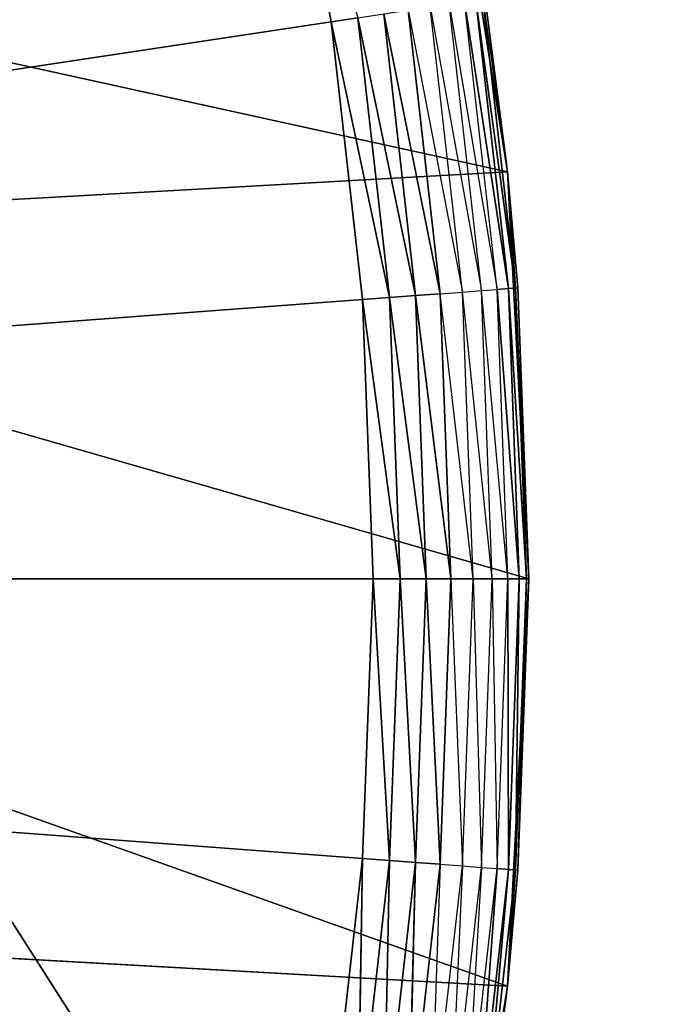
# Model space of a CAD drawing. Extents: x 0.05 to 8.85, y 0.05 to 8.85.
# Tile 248 of 256: x 8.1358 to 8.2177, y 1.1446 to 1.271. Entities that reach past the tile are written whole.
import ezdxf

# ---------------------------------------------------------------- set-up
doc = ezdxf.new("R2010")
doc.units = 0
doc.header["$LTSCALE"] = 2.54
doc.layers.get('0').update_dxf_attribs({"color": 13, "linetype": 'CONTINUOUS'})

# ---------------------------------------------------------------- blocks, each defined once
blk = doc.blocks.new('SZCZOTKA_DO_WC_BEZ_POKRYWK')
at = {"color": 0}
for p, q in [((8.03012, 1.31886, 5.55), (8.82623, 0.07416, 5.55)), ((8.03012, 1.31886, 5.55), (8.82623, 0.07416, 5.55)), ((8.03012, 1.31886, 5.65), (8.82623, 0.07416, 5.65)), ((8.03012, 1.31886, 5.65), (8.82623, 0.07416, 5.65)), ((8.1692, 1.30597, 5.35), (8.17587, 1.2707, 5.35)), ((8.1692, 1.30597, 5.35), (8.17587, 1.2707, 5.35)), ((8.1903, 1.30311, 5.55), (8.19849, 1.25142, 5.55)), ((8.1903, 1.30311, 5.55), (8.19849, 1.25142, 5.55)), ((8.19849, 1.25142, 5.55), (8.04023, 1.2862, 5.55)), ((8.19849, 1.25142, 5.55), (8.04023, 1.2862, 5.55)), ((8.19517, 1.23617, 5.35714), (8.19102, 1.27298, 5.35714)), ((8.19102, 1.27298, 5.35714), (8.19716, 1.23632, 5.36)), ((8.19716, 1.23632, 5.36), (8.193, 1.27328, 5.36)), ((8.193, 1.27328, 5.36), (8.19863, 1.23643, 5.36316)), ((8.193, 1.27328, 5.36), (8.19863, 1.23643, 5.36316)), ((8.19863, 1.23643, 5.36316), (8.19445, 1.2735, 5.36316)), ((8.19445, 1.2735, 5.36316), (8.19953, 1.2365, 5.36653)), ((8.19445, 1.2735, 5.36316), (8.19953, 1.2365, 5.36653)), ((8.19863, 1.23643, 5.36316), (8.19445, 1.2735, 5.36316)), ((8.19953, 1.2365, 5.36653), (8.19535, 1.27363, 5.36653)), ((8.19535, 1.27363, 5.36653), (8.19849, 1.25142, 5.37)), ((8.19953, 1.2365, 5.36653), (8.19535, 1.27363, 5.36653)), ((8.19849, 1.25142, 5.55), (8.19565, 1.27368, 5.37)), ((8.19849, 1.25142, 5.55), (8.19565, 1.27368, 5.37)), ((8.19849, 1.25142, 5.37), (8.19565, 1.27368, 5.37)), ((8.18671, 1.23554, 5.35121), (8.18263, 1.27172, 5.35121)), ((8.18263, 1.27172, 5.35121), (8.18986, 1.23577, 5.35268)), ((8.18263, 1.27172, 5.35121), (8.18986, 1.23577, 5.35268)), ((8.18671, 1.23554, 5.35121), (8.18263, 1.27172, 5.35121)), ((8.18576, 1.27219, 5.35268), (8.19271, 1.23599, 5.35468)), ((8.18986, 1.23577, 5.35268), (8.18576, 1.27219, 5.35268)), ((8.19271, 1.23599, 5.35468), (8.18858, 1.27261, 5.35468)), ((8.18858, 1.27261, 5.35468), (8.19517, 1.23617, 5.35714)), ((7.70123, 1.19916, 5.35), (8.17587, 1.2707, 5.35)), ((7.70123, 1.19916, 5.35), (8.17587, 1.2707, 5.35)), ((8.17587, 1.2707, 5.35), (8.1793, 1.27121, 5.3503)), ((8.17587, 1.2707, 5.35), (8.1793, 1.27121, 5.3503)), ((8.17587, 1.2707, 5.35), (8.17989, 1.23503, 5.35)), ((8.17587, 1.2707, 5.35), (8.17989, 1.23503, 5.35)), ((8.17587, 1.2707, 5.35), (8.18335, 1.23529, 5.3503)), ((8.17587, 1.2707, 5.35), (8.18335, 1.23529, 5.3503)), ((8.18335, 1.23529, 5.3503), (8.1793, 1.27121, 5.3503)), ((8.1793, 1.27121, 5.3503), (8.18671, 1.23554, 5.35121)), ((8.1793, 1.27121, 5.3503), (8.18671, 1.23554, 5.35121)), ((8.18335, 1.23529, 5.3503), (8.1793, 1.27121, 5.3503)), ((8.19849, 1.25142, 5.55), (8.04847, 1.24302, 5.55)), ((8.19849, 1.25142, 5.55), (8.04847, 1.24302, 5.55)), ((8.19983, 1.23652, 5.37), (8.19849, 1.25142, 5.55)), ((8.19849, 1.25142, 5.55), (8.20123, 1.19916, 5.55)), ((8.19849, 1.25142, 5.55), (8.19849, 1.25142, 5.37)), ((8.19849, 1.25142, 5.55), (8.19849, 1.25142, 5.37)), ((8.19983, 1.23652, 5.37), (8.19849, 1.25142, 5.55)), ((8.19983, 1.23652, 5.37), (8.19849, 1.25142, 5.37)), ((8.19849, 1.25142, 5.55), (8.20123, 1.19916, 5.55)), ((8.19849, 1.25142, 5.37), (8.19953, 1.2365, 5.36653)), ((8.20123, 1.19916, 5.55), (8.04847, 1.24302, 5.55)), ((8.20123, 1.19916, 5.55), (8.04847, 1.24302, 5.55)), ((8.19271, 1.23599, 5.35468), (8.19517, 1.23617, 5.35714)), ((8.19517, 1.23617, 5.35714), (8.19716, 1.23632, 5.36)), ((8.19855, 1.19916, 5.36), (8.19517, 1.23617, 5.35714)), ((8.19655, 1.19916, 5.35714), (8.19517, 1.23617, 5.35714)), ((8.19716, 1.23632, 5.36), (8.19863, 1.23643, 5.36316)), ((8.19716, 1.23632, 5.36), (8.19863, 1.23643, 5.36316)), ((8.20002, 1.19916, 5.36316), (8.19716, 1.23632, 5.36)), ((8.19855, 1.19916, 5.36), (8.19716, 1.23632, 5.36)), ((8.20002, 1.19916, 5.36316), (8.19716, 1.23632, 5.36)), ((8.19863, 1.23643, 5.36316), (8.19953, 1.2365, 5.36653)), ((8.19863, 1.23643, 5.36316), (8.19953, 1.2365, 5.36653)), ((8.20093, 1.19916, 5.36653), (8.19863, 1.23643, 5.36316)), ((8.20002, 1.19916, 5.36316), (8.19863, 1.23643, 5.36316)), ((8.20093, 1.19916, 5.36653), (8.19863, 1.23643, 5.36316)), ((8.20002, 1.19916, 5.36316), (8.19863, 1.23643, 5.36316)), ((8.19983, 1.23652, 5.37), (8.19953, 1.2365, 5.36653)), ((8.20123, 1.19916, 5.37), (8.19953, 1.2365, 5.36653)), ((8.20123, 1.19916, 5.37), (8.19953, 1.2365, 5.36653)), ((8.20093, 1.19916, 5.36653), (8.19953, 1.2365, 5.36653)), ((8.20093, 1.19916, 5.36653), (8.19953, 1.2365, 5.36653)), ((8.20123, 1.19916, 5.37), (8.19983, 1.23652, 5.37)), ((8.19983, 1.23652, 5.37), (8.20123, 1.19916, 5.55)), ((8.19983, 1.23652, 5.37), (8.20123, 1.19916, 5.55)), ((8.20123, 1.19916, 5.37), (8.19983, 1.23652, 5.37)), ((8.17989, 1.23503, 5.35), (7.70123, 1.19916, 5.35)), ((8.17989, 1.23503, 5.35), (7.70123, 1.19916, 5.35)), ((8.17989, 1.23503, 5.35), (8.18335, 1.23529, 5.3503)), ((8.17989, 1.23503, 5.35), (8.18335, 1.23529, 5.3503)), ((8.17989, 1.23503, 5.35), (8.18123, 1.19916, 5.35)), ((8.1847, 1.19916, 5.3503), (8.17989, 1.23503, 5.35)), ((8.17989, 1.23503, 5.35), (8.18123, 1.19916, 5.35)), ((8.1847, 1.19916, 5.3503), (8.17989, 1.23503, 5.35)), ((8.18335, 1.23529, 5.3503), (8.18671, 1.23554, 5.35121)), ((8.18335, 1.23529, 5.3503), (8.18671, 1.23554, 5.35121)), ((8.18807, 1.19916, 5.35121), (8.18335, 1.23529, 5.3503)), ((8.1847, 1.19916, 5.3503), (8.18335, 1.23529, 5.3503)), ((8.18807, 1.19916, 5.35121), (8.18335, 1.23529, 5.3503)), ((8.1847, 1.19916, 5.3503), (8.18335, 1.23529, 5.3503)), ((8.18671, 1.23554, 5.35121), (8.18986, 1.23577, 5.35268)), ((8.18671, 1.23554, 5.35121), (8.18986, 1.23577, 5.35268)), ((8.19123, 1.19916, 5.35268), (8.18671, 1.23554, 5.35121)), ((8.18807, 1.19916, 5.35121), (8.18671, 1.23554, 5.35121)), ((8.19123, 1.19916, 5.35268), (8.18671, 1.23554, 5.35121)), ((8.18807, 1.19916, 5.35121), (8.18671, 1.23554, 5.35121)), ((8.18986, 1.23577, 5.35268), (8.19271, 1.23599, 5.35468)), ((8.19409, 1.19916, 5.35468), (8.18986, 1.23577, 5.35268)), ((8.19123, 1.19916, 5.35268), (8.18986, 1.23577, 5.35268)), ((8.19655, 1.19916, 5.35714), (8.19271, 1.23599, 5.35468)), ((8.19409, 1.19916, 5.35468), (8.19271, 1.23599, 5.35468)), ((8.18123, 1.19916, 5.35), (7.70123, 1.19916, 5.35)), ((8.18123, 1.19916, 5.35), (7.70123, 1.19916, 5.35)), ((8.17989, 1.16329, 5.35), (7.70123, 1.19916, 5.35)), ((8.17989, 1.16329, 5.35), (7.70123, 1.19916, 5.35)), ((8.19849, 1.14689, 5.55), (8.05123, 1.19916, 5.55)), ((8.19849, 1.14689, 5.55), (8.05123, 1.19916, 5.55)), ((8.20123, 1.19916, 5.55), (8.05123, 1.19916, 5.55)), ((8.20123, 1.19916, 5.55), (8.05123, 1.19916, 5.55)), ((8.18123, 1.19916, 5.35), (8.17989, 1.16329, 5.35)), ((8.18123, 1.19916, 5.35), (8.17989, 1.16329, 5.35)), ((8.18123, 1.19916, 5.35), (8.18335, 1.16303, 5.3503)), ((8.18123, 1.19916, 5.35), (8.18335, 1.16303, 5.3503)), ((8.18123, 1.19916, 5.35), (8.1847, 1.19916, 5.3503)), ((8.18123, 1.19916, 5.35), (8.1847, 1.19916, 5.3503)), ((8.18335, 1.16303, 5.3503), (8.1847, 1.19916, 5.3503)), ((8.18335, 1.16303, 5.3503), (8.1847, 1.19916, 5.3503)), ((8.1847, 1.19916, 5.3503), (8.18671, 1.16277, 5.35121)), ((8.1847, 1.19916, 5.3503), (8.18671, 1.16277, 5.35121)), ((8.1847, 1.19916, 5.3503), (8.18807, 1.19916, 5.35121)), ((8.1847, 1.19916, 5.3503), (8.18807, 1.19916, 5.35121)), ((8.18671, 1.16277, 5.35121), (8.18807, 1.19916, 5.35121)), ((8.18671, 1.16277, 5.35121), (8.18807, 1.19916, 5.35121)), ((8.18807, 1.19916, 5.35121), (8.18986, 1.16254, 5.35268)), ((8.18807, 1.19916, 5.35121), (8.18986, 1.16254, 5.35268)), ((8.18807, 1.19916, 5.35121), (8.19123, 1.19916, 5.35268)), ((8.18807, 1.19916, 5.35121), (8.19123, 1.19916, 5.35268)), ((8.18986, 1.16254, 5.35268), (8.19123, 1.19916, 5.35268)), ((8.19123, 1.19916, 5.35268), (8.19271, 1.16233, 5.35468)), ((8.19123, 1.19916, 5.35268), (8.19409, 1.19916, 5.35468)), ((8.19271, 1.16233, 5.35468), (8.19409, 1.19916, 5.35468)), ((8.19409, 1.19916, 5.35468), (8.19517, 1.16214, 5.35714)), ((8.19409, 1.19916, 5.35468), (8.19655, 1.19916, 5.35714)), ((8.19517, 1.16214, 5.35714), (8.19655, 1.19916, 5.35714)), ((8.19655, 1.19916, 5.35714), (8.19716, 1.16199, 5.36)), ((8.19655, 1.19916, 5.35714), (8.19855, 1.19916, 5.36)), ((8.19716, 1.16199, 5.36), (8.19855, 1.19916, 5.36)), ((8.20123, 1.19916, 5.55), (8.19849, 1.14689, 5.55)), ((8.20123, 1.19916, 5.55), (8.19849, 1.14689, 5.55)), ((8.19855, 1.19916, 5.36), (8.19863, 1.16188, 5.36316)), ((8.19855, 1.19916, 5.36), (8.19863, 1.16188, 5.36316)), ((8.19855, 1.19916, 5.36), (8.20002, 1.19916, 5.36316)), ((8.19855, 1.19916, 5.36), (8.20002, 1.19916, 5.36316)), ((8.19863, 1.16188, 5.36316), (8.20002, 1.19916, 5.36316)), ((8.19863, 1.16188, 5.36316), (8.20002, 1.19916, 5.36316)), ((8.19953, 1.16181, 5.36653), (8.20093, 1.19916, 5.36653)), ((8.20002, 1.19916, 5.36316), (8.19953, 1.16181, 5.36653)), ((8.20002, 1.19916, 5.36316), (8.19953, 1.16181, 5.36653)), ((8.19953, 1.16181, 5.36653), (8.20093, 1.19916, 5.36653)), ((8.19983, 1.16179, 5.37), (8.20123, 1.19916, 5.55)), ((8.19983, 1.16179, 5.37), (8.20123, 1.19916, 5.37)), ((8.19983, 1.16179, 5.37), (8.20123, 1.19916, 5.55)), ((8.19983, 1.16179, 5.37), (8.20123, 1.19916, 5.37)), ((8.19983, 1.16179, 5.37), (8.20093, 1.19916, 5.36653)), ((8.19983, 1.16179, 5.37), (8.20093, 1.19916, 5.36653)), ((8.20002, 1.19916, 5.36316), (8.20093, 1.19916, 5.36653)), ((8.20002, 1.19916, 5.36316), (8.20093, 1.19916, 5.36653)), ((8.20123, 1.19916, 5.37), (8.20093, 1.19916, 5.36653)), ((8.20123, 1.19916, 5.37), (8.20093, 1.19916, 5.36653)), ((8.20123, 1.19916, 5.37), (8.20123, 1.19916, 5.55)), ((8.20123, 1.19916, 5.37), (8.20123, 1.19916, 5.55)), ((8.17989, 1.16329, 5.35), (8.17587, 1.12762, 5.35)), ((8.17989, 1.16329, 5.35), (8.17587, 1.12762, 5.35)), ((8.17989, 1.16329, 5.35), (8.1793, 1.1271, 5.3503)), ((8.17989, 1.16329, 5.35), (8.1793, 1.1271, 5.3503)), ((8.1793, 1.1271, 5.3503), (8.18335, 1.16303, 5.3503)), ((8.1793, 1.1271, 5.3503), (8.18335, 1.16303, 5.3503)), ((8.17989, 1.16329, 5.35), (8.18335, 1.16303, 5.3503)), ((8.17989, 1.16329, 5.35), (8.18335, 1.16303, 5.3503)), ((8.18335, 1.16303, 5.3503), (8.18263, 1.1266, 5.35121)), ((8.18335, 1.16303, 5.3503), (8.18263, 1.1266, 5.35121)), ((8.18335, 1.16303, 5.3503), (8.18671, 1.16277, 5.35121)), ((8.18335, 1.16303, 5.3503), (8.18671, 1.16277, 5.35121)), ((8.18263, 1.1266, 5.35121), (8.18671, 1.16277, 5.35121)), ((8.18263, 1.1266, 5.35121), (8.18671, 1.16277, 5.35121)), ((8.18671, 1.16277, 5.35121), (8.18576, 1.12613, 5.35268)), ((8.18671, 1.16277, 5.35121), (8.18576, 1.12613, 5.35268)), ((8.18576, 1.12613, 5.35268), (8.18986, 1.16254, 5.35268)), ((8.18671, 1.16277, 5.35121), (8.18986, 1.16254, 5.35268)), ((8.18671, 1.16277, 5.35121), (8.18986, 1.16254, 5.35268)), ((8.18986, 1.16254, 5.35268), (8.18858, 1.1257, 5.35468)), ((8.18858, 1.1257, 5.35468), (8.19271, 1.16233, 5.35468)), ((8.18986, 1.16254, 5.35268), (8.19271, 1.16233, 5.35468)), ((8.19271, 1.16233, 5.35468), (8.19102, 1.12533, 5.35714)), ((8.19102, 1.12533, 5.35714), (8.19517, 1.16214, 5.35714)), ((8.19271, 1.16233, 5.35468), (8.19517, 1.16214, 5.35714)), ((8.19517, 1.16214, 5.35714), (8.193, 1.12503, 5.36)), ((8.193, 1.12503, 5.36), (8.19716, 1.16199, 5.36)), ((8.19716, 1.16199, 5.36), (8.19445, 1.12481, 5.36316)), ((8.19716, 1.16199, 5.36), (8.19445, 1.12481, 5.36316)), ((8.19445, 1.12481, 5.36316), (8.19863, 1.16188, 5.36316)), ((8.19445, 1.12481, 5.36316), (8.19863, 1.16188, 5.36316)), ((8.19517, 1.16214, 5.35714), (8.19716, 1.16199, 5.36)), ((8.19863, 1.16188, 5.36316), (8.19535, 1.12468, 5.36653)), ((8.19863, 1.16188, 5.36316), (8.19535, 1.12468, 5.36653)), ((8.19535, 1.12468, 5.36653), (8.19953, 1.16181, 5.36653)), ((8.19535, 1.12468, 5.36653), (8.19953, 1.16181, 5.36653)), ((8.19716, 1.16199, 5.36), (8.19863, 1.16188, 5.36316)), ((8.19716, 1.16199, 5.36), (8.19863, 1.16188, 5.36316)), ((8.19849, 1.14689, 5.37), (8.19953, 1.16181, 5.36653)), ((8.19849, 1.14689, 5.37), (8.19983, 1.16179, 5.37)), ((8.19983, 1.16179, 5.37), (8.19849, 1.14689, 5.55)), ((8.19983, 1.16179, 5.37), (8.19849, 1.14689, 5.55)), ((8.19863, 1.16188, 5.36316), (8.19953, 1.16181, 5.36653)), ((8.19863, 1.16188, 5.36316), (8.19953, 1.16181, 5.36653)), ((8.19983, 1.16179, 5.37), (8.19953, 1.16181, 5.36653)), ((8.19849, 1.14689, 5.55), (8.04847, 1.15529, 5.55)), ((8.19849, 1.14689, 5.55), (8.04847, 1.15529, 5.55)), ((8.19849, 1.14689, 5.55), (8.1903, 1.0952, 5.55)), ((8.19849, 1.14689, 5.55), (8.1903, 1.0952, 5.55)), ((8.19849, 1.14689, 5.37), (8.19535, 1.12468, 5.36653)), ((8.19565, 1.12464, 5.37), (8.19849, 1.14689, 5.55)), ((8.19565, 1.12464, 5.37), (8.19849, 1.14689, 5.37)), ((8.19565, 1.12464, 5.37), (8.19849, 1.14689, 5.55)), ((8.19849, 1.14689, 5.37), (8.19849, 1.14689, 5.55)), ((8.19849, 1.14689, 5.37), (8.19849, 1.14689, 5.55))]:
    blk.add_line(p, q, dxfattribs=at)
mesh = blk.add_polyface(dxfattribs=at)
corners = [(8.82623, 0.07416, 5.55), (8.03012, 7.57945, 5.55), (8.82623, 8.82416, 5.55)]
mesh.append_faces([[corners[k] for k in face] for face in [(0, 1, 2)]], dxfattribs={"color": 0})
mesh = blk.add_polyface(dxfattribs=at)
corners = [(8.82623, 8.82416, 5.65), (8.04591, 7.63838, 5.65), (8.82623, 0.07416, 5.65)]
mesh.append_faces([[corners[k] for k in face] for face in [(0, 1, 2)]], dxfattribs={"color": 0})
mesh = blk.add_polyface(dxfattribs=at)
corners = [(8.82623, 0.07416, 5.65), (8.04591, 7.63838, 5.65), (8.03012, 7.57945, 5.65)]
mesh.append_faces([[corners[k] for k in face] for face in [(0, 1, 2)]], dxfattribs={"color": 0})
mesh = blk.add_polyface(dxfattribs=at)
corners = [(8.82623, 0.07416, 5.55), (8.00434, 7.52416, 5.55), (8.03012, 7.57945, 5.55)]
mesh.append_faces([[corners[k] for k in face] for face in [(0, 1, 2)]], dxfattribs={"color": 0})
mesh = blk.add_polyface(dxfattribs=at)
corners = [(8.82623, 0.07416, 5.65), (8.03012, 7.57945, 5.65), (8.00434, 7.52416, 5.65)]
mesh.append_faces([[corners[k] for k in face] for face in [(0, 1, 2)]], dxfattribs={"color": 0})
mesh = blk.add_polyface(dxfattribs=at)
corners = [(8.82623, 0.07416, 5.55), (7.96935, 7.47418, 5.55), (8.00434, 7.52416, 5.55)]
mesh.append_faces([[corners[k] for k in face] for face in [(0, 1, 2)]], dxfattribs={"color": 0})
mesh = blk.add_polyface(dxfattribs=at)
corners = [(8.82623, 0.07416, 5.65), (8.00434, 7.52416, 5.65), (8.03012, 1.31886, 5.65)]
mesh.append_faces([[corners[k] for k in face] for face in [(0, 1, 2)]], dxfattribs={"color": 0})
mesh = blk.add_polyface(dxfattribs=at)
corners = [(8.82623, 0.07416, 5.55), (7.92433, 7.42948, 5.55), (7.96935, 7.47418, 5.55)]
mesh.append_faces([[corners[k] for k in face] for face in [(0, 1, 2)]], dxfattribs={"color": 0})
mesh = blk.add_polyface(dxfattribs=at)
corners = [(8.82623, 0.07416, 5.55), (7.87623, 7.39605, 5.55), (7.92433, 7.42948, 5.55)]
mesh.append_faces([[corners[k] for k in face] for face in [(0, 1, 2)]], dxfattribs={"color": 0})
mesh = blk.add_polyface(dxfattribs=at)
corners = [(8.82623, 0.07416, 5.55), (7.82094, 7.37026, 5.55), (7.87623, 7.39605, 5.55)]
mesh.append_faces([[corners[k] for k in face] for face in [(0, 1, 2)]], dxfattribs={"color": 0})
mesh = blk.add_polyface(dxfattribs=at)
corners = [(8.82623, 0.07416, 5.55), (7.76201, 7.35447, 5.55), (7.82094, 7.37026, 5.55)]
mesh.append_faces([[corners[k] for k in face] for face in [(0, 1, 2)]], dxfattribs={"color": 0})
mesh = blk.add_polyface(dxfattribs=at)
corners = [(8.82623, 0.07416, 5.55), (8.03012, 1.31886, 5.55), (7.76201, 7.35447, 5.55)]
mesh.append_faces([[corners[k] for k in face] for face in [(0, 1, 2)]], dxfattribs={"color": 0})
mesh = blk.add_polyface(dxfattribs=at)
corners = [(8.14805, 1.37452, 5.35), (7.70123, 1.19916, 5.35), (8.1337, 1.40742, 5.35)]
mesh.append_faces([[corners[k] for k in face] for face in [(0, 1, 2)]], dxfattribs={"color": 0})
mesh = blk.add_polyface(dxfattribs=at)
corners = [(8.15991, 1.34064, 5.35), (7.70123, 1.19916, 5.35), (8.14805, 1.37452, 5.35)]
mesh.append_faces([[corners[k] for k in face] for face in [(0, 1, 2)]], dxfattribs={"color": 0})
mesh = blk.add_polyface(dxfattribs=at)
corners = [(8.1692, 1.30597, 5.35), (7.70123, 1.19916, 5.35), (8.15991, 1.34064, 5.35)]
mesh.append_faces([[corners[k] for k in face] for face in [(0, 1, 2)]], dxfattribs={"color": 0})
mesh = blk.add_polyface(dxfattribs=at)
corners = [(8.82623, 0.07416, 5.55), (8.04591, 1.25993, 5.55), (8.03012, 1.31886, 5.55)]
mesh.append_faces([[corners[k] for k in face] for face in [(0, 1, 2)]], dxfattribs={"color": 0})
mesh = blk.add_polyface(dxfattribs=at)
corners = [(8.82623, 0.07416, 5.65), (8.03012, 1.31886, 5.65), (8.04591, 1.25993, 5.65)]
mesh.append_faces([[corners[k] for k in face] for face in [(0, 1, 2)]], dxfattribs={"color": 0})
mesh = blk.add_polyface(dxfattribs=at)
corners = [(8.17587, 1.2707, 5.35), (7.70123, 1.19916, 5.35), (8.1692, 1.30597, 5.35)]
mesh.append_faces([[corners[k] for k in face] for face in [(0, 1, 2)]], dxfattribs={"color": 0})
mesh = blk.add_polyface(dxfattribs=at)
corners = [(8.1793, 1.27121, 5.3503), (8.17587, 1.2707, 5.35), (8.1692, 1.30597, 5.35)]
mesh.append_faces([[corners[k] for k in face] for face in [(0, 1, 2)]], dxfattribs={"color": 0})
mesh = blk.add_polyface(dxfattribs=at)
corners = [(8.19849, 1.25142, 5.55), (8.1903, 1.30311, 5.55), (8.04023, 1.2862, 5.55)]
mesh.append_faces([[corners[k] for k in face] for face in [(0, 1, 2)]], dxfattribs={"color": 0})
mesh = blk.add_polyface(dxfattribs=at)
corners = [(8.1903, 1.30311, 5.55), (8.19849, 1.25142, 5.55), (8.19565, 1.27368, 5.37)]
mesh.append_faces([[corners[k] for k in face] for face in [(0, 1, 2)]], dxfattribs={"color": 0})
mesh = blk.add_polyface(dxfattribs=at)
corners = [(8.19849, 1.25142, 5.55), (8.04023, 1.2862, 5.55), (8.04847, 1.24302, 5.55)]
mesh.append_faces([[corners[k] for k in face] for face in [(0, 1, 2)]], dxfattribs={"color": 0})
mesh = blk.add_polyface(dxfattribs=at)
corners = [(8.19445, 1.2735, 5.36316), (8.19863, 1.23643, 5.36316), (8.193, 1.27328, 5.36)]
mesh.append_faces([[corners[k] for k in face] for face in [(0, 1, 2)]], dxfattribs={"color": 0})
mesh = blk.add_polyface(dxfattribs=at)
corners = [(8.193, 1.27328, 5.36), (8.19863, 1.23643, 5.36316), (8.19716, 1.23632, 5.36)]
mesh.append_faces([[corners[k] for k in face] for face in [(0, 1, 2)]], dxfattribs={"color": 0})
mesh = blk.add_polyface(dxfattribs=at)
corners = [(8.19535, 1.27363, 5.36653), (8.19953, 1.2365, 5.36653), (8.19445, 1.2735, 5.36316)]
mesh.append_faces([[corners[k] for k in face] for face in [(0, 1, 2)]], dxfattribs={"color": 0})
mesh = blk.add_polyface(dxfattribs=at)
corners = [(8.19445, 1.2735, 5.36316), (8.19953, 1.2365, 5.36653), (8.19863, 1.23643, 5.36316)]
mesh.append_faces([[corners[k] for k in face] for face in [(0, 1, 2)]], dxfattribs={"color": 0})
mesh = blk.add_polyface(dxfattribs=at)
corners = [(8.19535, 1.27363, 5.36653), (8.19849, 1.25142, 5.37), (8.19953, 1.2365, 5.36653)]
mesh.append_faces([[corners[k] for k in face] for face in [(0, 1, 2)]], dxfattribs={"color": 0})
mesh = blk.add_polyface(dxfattribs=at)
corners = [(8.19565, 1.27368, 5.37), (8.19849, 1.25142, 5.55), (8.19849, 1.25142, 5.37)]
mesh.append_faces([[corners[k] for k in face] for face in [(0, 1, 2)]], dxfattribs={"color": 0})
mesh = blk.add_polyface(dxfattribs=at)
corners = [(8.18671, 1.23554, 5.35121), (8.1793, 1.27121, 5.3503), (8.18263, 1.27172, 5.35121)]
mesh.append_faces([[corners[k] for k in face] for face in [(0, 1, 2)]], dxfattribs={"color": 0})
mesh = blk.add_polyface(dxfattribs=at)
corners = [(8.18986, 1.23577, 5.35268), (8.18263, 1.27172, 5.35121), (8.18576, 1.27219, 5.35268)]
mesh.append_faces([[corners[k] for k in face] for face in [(0, 1, 2)]], dxfattribs={"color": 0})
mesh = blk.add_polyface(dxfattribs=at)
corners = [(8.18986, 1.23577, 5.35268), (8.18671, 1.23554, 5.35121), (8.18263, 1.27172, 5.35121)]
mesh.append_faces([[corners[k] for k in face] for face in [(0, 1, 2)]], dxfattribs={"color": 0})
mesh = blk.add_polyface(dxfattribs=at)
corners = [(8.17989, 1.23503, 5.35), (7.70123, 1.19916, 5.35), (8.17587, 1.2707, 5.35)]
mesh.append_faces([[corners[k] for k in face] for face in [(0, 1, 2)]], dxfattribs={"color": 0})
mesh = blk.add_polyface(dxfattribs=at)
corners = [(8.18335, 1.23529, 5.3503), (8.17587, 1.2707, 5.35), (8.1793, 1.27121, 5.3503)]
mesh.append_faces([[corners[k] for k in face] for face in [(0, 1, 2)]], dxfattribs={"color": 0})
mesh = blk.add_polyface(dxfattribs=at)
corners = [(8.18335, 1.23529, 5.3503), (8.17989, 1.23503, 5.35), (8.17587, 1.2707, 5.35)]
mesh.append_faces([[corners[k] for k in face] for face in [(0, 1, 2)]], dxfattribs={"color": 0})
mesh = blk.add_polyface(dxfattribs=at)
corners = [(8.18671, 1.23554, 5.35121), (8.18335, 1.23529, 5.3503), (8.1793, 1.27121, 5.3503)]
mesh.append_faces([[corners[k] for k in face] for face in [(0, 1, 2)]], dxfattribs={"color": 0})
mesh = blk.add_polyface(dxfattribs=at)
corners = [(8.82623, 0.07416, 5.55), (8.05123, 1.19916, 5.55), (8.04591, 1.25993, 5.55)]
mesh.append_faces([[corners[k] for k in face] for face in [(0, 1, 2)]], dxfattribs={"color": 0})
mesh = blk.add_polyface(dxfattribs=at)
corners = [(8.82623, 0.07416, 5.65), (8.04591, 1.25993, 5.65), (8.05123, 1.19916, 5.65)]
mesh.append_faces([[corners[k] for k in face] for face in [(0, 1, 2)]], dxfattribs={"color": 0})
mesh = blk.add_polyface(dxfattribs=at)
corners = [(8.20123, 1.19916, 5.55), (8.19849, 1.25142, 5.55), (8.04847, 1.24302, 5.55)]
mesh.append_faces([[corners[k] for k in face] for face in [(0, 1, 2)]], dxfattribs={"color": 0})
mesh = blk.add_polyface(dxfattribs=at)
corners = [(8.19849, 1.25142, 5.55), (8.20123, 1.19916, 5.55), (8.19983, 1.23652, 5.37)]
mesh.append_faces([[corners[k] for k in face] for face in [(0, 1, 2)]], dxfattribs={"color": 0})
mesh = blk.add_polyface(dxfattribs=at)
corners = [(8.19849, 1.25142, 5.55), (8.19983, 1.23652, 5.37), (8.19849, 1.25142, 5.37)]
mesh.append_faces([[corners[k] for k in face] for face in [(0, 1, 2)]], dxfattribs={"color": 0})
mesh = blk.add_polyface(dxfattribs=at)
corners = [(8.20123, 1.19916, 5.55), (8.04847, 1.24302, 5.55), (8.05123, 1.19916, 5.55)]
mesh.append_faces([[corners[k] for k in face] for face in [(0, 1, 2)]], dxfattribs={"color": 0})
mesh = blk.add_polyface(dxfattribs=at)
corners = [(8.19863, 1.23643, 5.36316), (8.20002, 1.19916, 5.36316), (8.19716, 1.23632, 5.36)]
mesh.append_faces([[corners[k] for k in face] for face in [(0, 1, 2)]], dxfattribs={"color": 0})
mesh = blk.add_polyface(dxfattribs=at)
corners = [(8.19716, 1.23632, 5.36), (8.20002, 1.19916, 5.36316), (8.19855, 1.19916, 5.36)]
mesh.append_faces([[corners[k] for k in face] for face in [(0, 1, 2)]], dxfattribs={"color": 0})
mesh = blk.add_polyface(dxfattribs=at)
corners = [(8.19953, 1.2365, 5.36653), (8.20093, 1.19916, 5.36653), (8.19863, 1.23643, 5.36316)]
mesh.append_faces([[corners[k] for k in face] for face in [(0, 1, 2)]], dxfattribs={"color": 0})
mesh = blk.add_polyface(dxfattribs=at)
corners = [(8.19863, 1.23643, 5.36316), (8.20093, 1.19916, 5.36653), (8.20002, 1.19916, 5.36316)]
mesh.append_faces([[corners[k] for k in face] for face in [(0, 1, 2)]], dxfattribs={"color": 0})
mesh = blk.add_polyface(dxfattribs=at)
corners = [(8.19983, 1.23652, 5.37), (8.20123, 1.19916, 5.37), (8.19953, 1.2365, 5.36653)]
mesh.append_faces([[corners[k] for k in face] for face in [(0, 1, 2)]], dxfattribs={"color": 0})
mesh = blk.add_polyface(dxfattribs=at)
corners = [(8.19953, 1.2365, 5.36653), (8.20123, 1.19916, 5.37), (8.20093, 1.19916, 5.36653)]
mesh.append_faces([[corners[k] for k in face] for face in [(0, 1, 2)]], dxfattribs={"color": 0})
mesh = blk.add_polyface(dxfattribs=at)
corners = [(8.19983, 1.23652, 5.37), (8.20123, 1.19916, 5.55), (8.20123, 1.19916, 5.37)]
mesh.append_faces([[corners[k] for k in face] for face in [(0, 1, 2)]], dxfattribs={"color": 0})
mesh = blk.add_polyface(dxfattribs=at)
corners = [(8.18123, 1.19916, 5.35), (7.70123, 1.19916, 5.35), (8.17989, 1.23503, 5.35)]
mesh.append_faces([[corners[k] for k in face] for face in [(0, 1, 2)]], dxfattribs={"color": 0})
mesh = blk.add_polyface(dxfattribs=at)
corners = [(8.1847, 1.19916, 5.3503), (8.17989, 1.23503, 5.35), (8.18335, 1.23529, 5.3503)]
mesh.append_faces([[corners[k] for k in face] for face in [(0, 1, 2)]], dxfattribs={"color": 0})
mesh = blk.add_polyface(dxfattribs=at)
corners = [(8.1847, 1.19916, 5.3503), (8.18123, 1.19916, 5.35), (8.17989, 1.23503, 5.35)]
mesh.append_faces([[corners[k] for k in face] for face in [(0, 1, 2)]], dxfattribs={"color": 0})
mesh = blk.add_polyface(dxfattribs=at)
corners = [(8.18807, 1.19916, 5.35121), (8.18335, 1.23529, 5.3503), (8.18671, 1.23554, 5.35121)]
mesh.append_faces([[corners[k] for k in face] for face in [(0, 1, 2)]], dxfattribs={"color": 0})
mesh = blk.add_polyface(dxfattribs=at)
corners = [(8.18807, 1.19916, 5.35121), (8.1847, 1.19916, 5.3503), (8.18335, 1.23529, 5.3503)]
mesh.append_faces([[corners[k] for k in face] for face in [(0, 1, 2)]], dxfattribs={"color": 0})
mesh = blk.add_polyface(dxfattribs=at)
corners = [(8.19123, 1.19916, 5.35268), (8.18671, 1.23554, 5.35121), (8.18986, 1.23577, 5.35268)]
mesh.append_faces([[corners[k] for k in face] for face in [(0, 1, 2)]], dxfattribs={"color": 0})
mesh = blk.add_polyface(dxfattribs=at)
corners = [(8.19123, 1.19916, 5.35268), (8.18807, 1.19916, 5.35121), (8.18671, 1.23554, 5.35121)]
mesh.append_faces([[corners[k] for k in face] for face in [(0, 1, 2)]], dxfattribs={"color": 0})
mesh = blk.add_polyface(dxfattribs=at)
corners = [(8.18123, 1.19916, 5.35), (8.17989, 1.16329, 5.35), (7.70123, 1.19916, 5.35)]
mesh.append_faces([[corners[k] for k in face] for face in [(0, 1, 2)]], dxfattribs={"color": 0})
mesh = blk.add_polyface(dxfattribs=at)
corners = [(8.15991, 1.05767, 5.35), (8.14805, 1.02379, 5.35), (7.70123, 1.19916, 5.35)]
mesh.append_faces([[corners[k] for k in face] for face in [(0, 1, 2)]], dxfattribs={"color": 0})
mesh = blk.add_polyface(dxfattribs=at)
corners = [(8.14805, 1.02379, 5.35), (8.1337, 0.99089, 5.35), (7.70123, 1.19916, 5.35)]
mesh.append_faces([[corners[k] for k in face] for face in [(0, 1, 2)]], dxfattribs={"color": 0})
mesh = blk.add_polyface(dxfattribs=at)
corners = [(8.17989, 1.16329, 5.35), (8.17587, 1.12762, 5.35), (7.70123, 1.19916, 5.35)]
mesh.append_faces([[corners[k] for k in face] for face in [(0, 1, 2)]], dxfattribs={"color": 0})
mesh = blk.add_polyface(dxfattribs=at)
corners = [(8.17587, 1.12762, 5.35), (8.1692, 1.09235, 5.35), (7.70123, 1.19916, 5.35)]
mesh.append_faces([[corners[k] for k in face] for face in [(0, 1, 2)]], dxfattribs={"color": 0})
mesh = blk.add_polyface(dxfattribs=at)
corners = [(8.1692, 1.09235, 5.35), (8.15991, 1.05767, 5.35), (7.70123, 1.19916, 5.35)]
mesh.append_faces([[corners[k] for k in face] for face in [(0, 1, 2)]], dxfattribs={"color": 0})
mesh = blk.add_polyface(dxfattribs=at)
corners = [(8.82623, 0.07416, 5.55), (8.04591, 1.13838, 5.55), (8.05123, 1.19916, 5.55)]
mesh.append_faces([[corners[k] for k in face] for face in [(0, 1, 2)]], dxfattribs={"color": 0})
mesh = blk.add_polyface(dxfattribs=at)
corners = [(8.82623, 0.07416, 5.65), (8.05123, 1.19916, 5.65), (8.04591, 1.13838, 5.65)]
mesh.append_faces([[corners[k] for k in face] for face in [(0, 1, 2)]], dxfattribs={"color": 0})
mesh = blk.add_polyface(dxfattribs=at)
corners = [(8.19849, 1.14689, 5.55), (8.05123, 1.19916, 5.55), (8.04847, 1.15529, 5.55)]
mesh.append_faces([[corners[k] for k in face] for face in [(0, 1, 2)]], dxfattribs={"color": 0})
mesh = blk.add_polyface(dxfattribs=at)
corners = [(8.20123, 1.19916, 5.55), (8.05123, 1.19916, 5.55), (8.19849, 1.14689, 5.55)]
mesh.append_faces([[corners[k] for k in face] for face in [(0, 1, 2)]], dxfattribs={"color": 0})
mesh = blk.add_polyface(dxfattribs=at)
corners = [(8.18335, 1.16303, 5.3503), (8.17989, 1.16329, 5.35), (8.18123, 1.19916, 5.35)]
mesh.append_faces([[corners[k] for k in face] for face in [(0, 1, 2)]], dxfattribs={"color": 0})
mesh = blk.add_polyface(dxfattribs=at)
corners = [(8.1847, 1.19916, 5.3503), (8.18335, 1.16303, 5.3503), (8.18123, 1.19916, 5.35)]
mesh.append_faces([[corners[k] for k in face] for face in [(0, 1, 2)]], dxfattribs={"color": 0})
mesh = blk.add_polyface(dxfattribs=at)
corners = [(8.18671, 1.16277, 5.35121), (8.18335, 1.16303, 5.3503), (8.1847, 1.19916, 5.3503)]
mesh.append_faces([[corners[k] for k in face] for face in [(0, 1, 2)]], dxfattribs={"color": 0})
mesh = blk.add_polyface(dxfattribs=at)
corners = [(8.18807, 1.19916, 5.35121), (8.18671, 1.16277, 5.35121), (8.1847, 1.19916, 5.3503)]
mesh.append_faces([[corners[k] for k in face] for face in [(0, 1, 2)]], dxfattribs={"color": 0})
mesh = blk.add_polyface(dxfattribs=at)
corners = [(8.18986, 1.16254, 5.35268), (8.18671, 1.16277, 5.35121), (8.18807, 1.19916, 5.35121)]
mesh.append_faces([[corners[k] for k in face] for face in [(0, 1, 2)]], dxfattribs={"color": 0})
mesh = blk.add_polyface(dxfattribs=at)
corners = [(8.19123, 1.19916, 5.35268), (8.18986, 1.16254, 5.35268), (8.18807, 1.19916, 5.35121)]
mesh.append_faces([[corners[k] for k in face] for face in [(0, 1, 2)]], dxfattribs={"color": 0})
mesh = blk.add_polyface(dxfattribs=at)
corners = [(8.19855, 1.19916, 5.36), (8.19863, 1.16188, 5.36316), (8.19716, 1.16199, 5.36)]
mesh.append_faces([[corners[k] for k in face] for face in [(0, 1, 2)]], dxfattribs={"color": 0})
mesh = blk.add_polyface(dxfattribs=at)
corners = [(8.20123, 1.19916, 5.55), (8.19849, 1.14689, 5.55), (8.19983, 1.16179, 5.37)]
mesh.append_faces([[corners[k] for k in face] for face in [(0, 1, 2)]], dxfattribs={"color": 0})
mesh = blk.add_polyface(dxfattribs=at)
corners = [(8.20002, 1.19916, 5.36316), (8.19863, 1.16188, 5.36316), (8.19855, 1.19916, 5.36)]
mesh.append_faces([[corners[k] for k in face] for face in [(0, 1, 2)]], dxfattribs={"color": 0})
mesh = blk.add_polyface(dxfattribs=at)
corners = [(8.20002, 1.19916, 5.36316), (8.19953, 1.16181, 5.36653), (8.19863, 1.16188, 5.36316)]
mesh.append_faces([[corners[k] for k in face] for face in [(0, 1, 2)]], dxfattribs={"color": 0})
mesh = blk.add_polyface(dxfattribs=at)
corners = [(8.20093, 1.19916, 5.36653), (8.19983, 1.16179, 5.37), (8.19953, 1.16181, 5.36653)]
mesh.append_faces([[corners[k] for k in face] for face in [(0, 1, 2)]], dxfattribs={"color": 0})
mesh = blk.add_polyface(dxfattribs=at)
corners = [(8.20093, 1.19916, 5.36653), (8.19953, 1.16181, 5.36653), (8.20002, 1.19916, 5.36316)]
mesh.append_faces([[corners[k] for k in face] for face in [(0, 1, 2)]], dxfattribs={"color": 0})
mesh = blk.add_polyface(dxfattribs=at)
corners = [(8.20123, 1.19916, 5.55), (8.19983, 1.16179, 5.37), (8.20123, 1.19916, 5.37)]
mesh.append_faces([[corners[k] for k in face] for face in [(0, 1, 2)]], dxfattribs={"color": 0})
mesh = blk.add_polyface(dxfattribs=at)
corners = [(8.20123, 1.19916, 5.37), (8.19983, 1.16179, 5.37), (8.20093, 1.19916, 5.36653)]
mesh.append_faces([[corners[k] for k in face] for face in [(0, 1, 2)]], dxfattribs={"color": 0})
mesh = blk.add_polyface(dxfattribs=at)
corners = [(8.17989, 1.16329, 5.35), (8.1793, 1.1271, 5.3503), (8.17587, 1.12762, 5.35)]
mesh.append_faces([[corners[k] for k in face] for face in [(0, 1, 2)]], dxfattribs={"color": 0})
mesh = blk.add_polyface(dxfattribs=at)
corners = [(8.18335, 1.16303, 5.3503), (8.1793, 1.1271, 5.3503), (8.17989, 1.16329, 5.35)]
mesh.append_faces([[corners[k] for k in face] for face in [(0, 1, 2)]], dxfattribs={"color": 0})
mesh = blk.add_polyface(dxfattribs=at)
corners = [(8.18335, 1.16303, 5.3503), (8.18263, 1.1266, 5.35121), (8.1793, 1.1271, 5.3503)]
mesh.append_faces([[corners[k] for k in face] for face in [(0, 1, 2)]], dxfattribs={"color": 0})
mesh = blk.add_polyface(dxfattribs=at)
corners = [(8.18671, 1.16277, 5.35121), (8.18263, 1.1266, 5.35121), (8.18335, 1.16303, 5.3503)]
mesh.append_faces([[corners[k] for k in face] for face in [(0, 1, 2)]], dxfattribs={"color": 0})
mesh = blk.add_polyface(dxfattribs=at)
corners = [(8.18671, 1.16277, 5.35121), (8.18576, 1.12613, 5.35268), (8.18263, 1.1266, 5.35121)]
mesh.append_faces([[corners[k] for k in face] for face in [(0, 1, 2)]], dxfattribs={"color": 0})
mesh = blk.add_polyface(dxfattribs=at)
corners = [(8.18986, 1.16254, 5.35268), (8.18576, 1.12613, 5.35268), (8.18671, 1.16277, 5.35121)]
mesh.append_faces([[corners[k] for k in face] for face in [(0, 1, 2)]], dxfattribs={"color": 0})
mesh = blk.add_polyface(dxfattribs=at)
corners = [(8.19716, 1.16199, 5.36), (8.19445, 1.12481, 5.36316), (8.193, 1.12503, 5.36)]
mesh.append_faces([[corners[k] for k in face] for face in [(0, 1, 2)]], dxfattribs={"color": 0})
mesh = blk.add_polyface(dxfattribs=at)
corners = [(8.19716, 1.16199, 5.36), (8.19863, 1.16188, 5.36316), (8.19445, 1.12481, 5.36316)]
mesh.append_faces([[corners[k] for k in face] for face in [(0, 1, 2)]], dxfattribs={"color": 0})
mesh = blk.add_polyface(dxfattribs=at)
corners = [(8.19863, 1.16188, 5.36316), (8.19535, 1.12468, 5.36653), (8.19445, 1.12481, 5.36316)]
mesh.append_faces([[corners[k] for k in face] for face in [(0, 1, 2)]], dxfattribs={"color": 0})
mesh = blk.add_polyface(dxfattribs=at)
corners = [(8.19863, 1.16188, 5.36316), (8.19953, 1.16181, 5.36653), (8.19535, 1.12468, 5.36653)]
mesh.append_faces([[corners[k] for k in face] for face in [(0, 1, 2)]], dxfattribs={"color": 0})
mesh = blk.add_polyface(dxfattribs=at)
corners = [(8.19953, 1.16181, 5.36653), (8.19849, 1.14689, 5.37), (8.19535, 1.12468, 5.36653)]
mesh.append_faces([[corners[k] for k in face] for face in [(0, 1, 2)]], dxfattribs={"color": 0})
mesh = blk.add_polyface(dxfattribs=at)
corners = [(8.19983, 1.16179, 5.37), (8.19849, 1.14689, 5.55), (8.19849, 1.14689, 5.37)]
mesh.append_faces([[corners[k] for k in face] for face in [(0, 1, 2)]], dxfattribs={"color": 0})
mesh = blk.add_polyface(dxfattribs=at)
corners = [(8.1903, 1.0952, 5.55), (8.04847, 1.15529, 5.55), (8.04023, 1.11211, 5.55)]
mesh.append_faces([[corners[k] for k in face] for face in [(0, 1, 2)]], dxfattribs={"color": 0})
mesh = blk.add_polyface(dxfattribs=at)
corners = [(8.19849, 1.14689, 5.55), (8.04847, 1.15529, 5.55), (8.1903, 1.0952, 5.55)]
mesh.append_faces([[corners[k] for k in face] for face in [(0, 1, 2)]], dxfattribs={"color": 0})
mesh = blk.add_polyface(dxfattribs=at)
corners = [(8.19849, 1.14689, 5.55), (8.1903, 1.0952, 5.55), (8.19565, 1.12464, 5.37)]
mesh.append_faces([[corners[k] for k in face] for face in [(0, 1, 2)]], dxfattribs={"color": 0})
mesh = blk.add_polyface(dxfattribs=at)
corners = [(8.19849, 1.14689, 5.55), (8.19565, 1.12464, 5.37), (8.19849, 1.14689, 5.37)]
mesh.append_faces([[corners[k] for k in face] for face in [(0, 1, 2)]], dxfattribs={"color": 0})

msp = doc.modelspace()

# ---------------------------------------------------------------- block references
at = {"color": 0}
msp.add_blockref('SZCZOTKA_DO_WC_BEZ_POKRYWK', (0, 0), dxfattribs=at)

doc.saveas('drawing.dxf')
